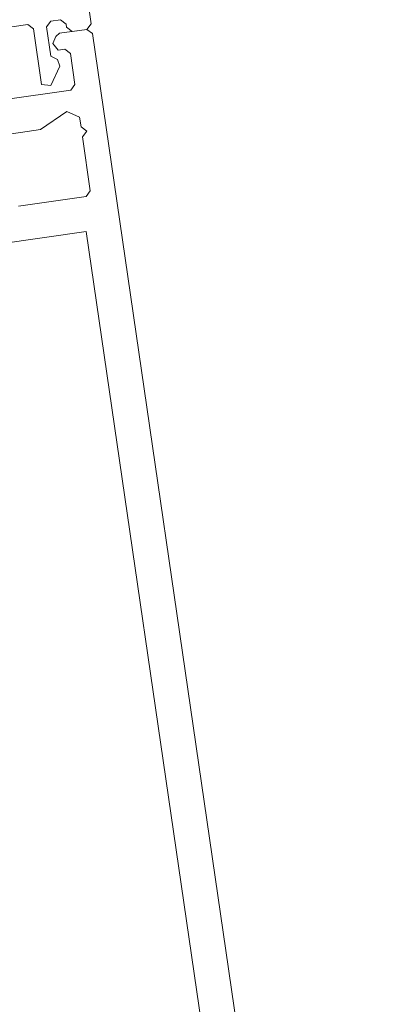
# Model space of a CAD drawing. Header units: millimetres. Extents: x 4450149 to 4451762, y 8380157 to 8380965.
# Tile 20 of 46: x 4451649 to 4451670, y 8380582 to 8380642. Entities that reach past the tile are written whole.
import ezdxf

# ---------------------------------------------------------------- set-up
doc = ezdxf.new("R2010")
doc.units = ezdxf.units.MM
doc.layers.add('Элементы узлов', color=7, linetype='Continuous', lineweight=18)

# ---------------------------------------------------------------- blocks, each defined once
blk = doc.blocks.new('Витражная стойка в сборе - Витражная стойка в сборе-21069598-1-1')
at = {"layer": 'Элементы узлов'}
for p, q in [((4451653.191, 8380641.845), (4451650.37, 8380661.259)), ((4451650.491, 8380641.655), (4451650.744, 8380641.995)), ((4451650.744, 8380641.995), (4451651.338, 8380642.081)), ((4451651.338, 8380642.081), (4451651.678, 8380641.827)), ((4451651.678, 8380641.827), (4451651.707, 8380641.629)), ((4451652.938, 8380641.505), (4451653.191, 8380641.845)), ((4451644.51, 8380641.089), (4451649.359, 8380641.793)), ((4451649.359, 8380641.793), (4451649.699, 8380641.54)), ((4451649.699, 8380641.54), (4451650.188, 8380638.175)), ((4451650.749, 8380639.873), (4451650.491, 8380641.655)), ((4451651.286, 8380641.265), (4451651.05, 8380641.079)), ((4451652.938, 8380641.505), (4451651.286, 8380641.265)), ((4451651.707, 8380641.629), (4451652.047, 8380641.376)), ((4451652.047, 8380641.376), (4451652.938, 8380641.505)), ((4451653.278, 8380641.251), (4451652.938, 8380641.505)), ((4451670.35, 8380523.785), (4451653.278, 8380641.251)), ((4451651.05, 8380641.079), (4451650.879, 8380640.65)), ((4451650.879, 8380640.65), (4451651.201, 8380640.242)), ((4451651.201, 8380640.242), (4451651.597, 8380640.3)), ((4451651.597, 8380640.3), (4451651.937, 8380640.046)), ((4451651.937, 8380640.046), (4451652.21, 8380638.166)), ((4451651.151, 8380639.677), (4451650.749, 8380639.873)), ((4451651.293, 8380639.284), (4451651.151, 8380639.677)), ((4451650.758, 8380638.095), (4451651.293, 8380639.284)), ((4451651.957, 8380637.826), (4451647.85, 8380637.229)), ((4451650.188, 8380638.175), (4451650.758, 8380638.095)), ((4451652.21, 8380638.166), (4451651.957, 8380637.826)), ((4451650.131, 8380635.438), (4451651.721, 8380636.527)), ((4451651.721, 8380636.527), (4451652.498, 8380636.187)), ((4451652.498, 8380636.187), (4451652.584, 8380635.593)), ((4451645.579, 8380634.777), (4451650.131, 8380635.438)), ((4451652.584, 8380635.593), (4451652.924, 8380635.339)), ((4451652.924, 8380635.339), (4451652.671, 8380634.999)), ((4451652.671, 8380634.999), (4451653.145, 8380631.733)), ((4451653.145, 8380631.733), (4451652.891, 8380631.393)), ((4451652.891, 8380631.393), (4451648.785, 8380630.796)), ((4451607.573, 8380622.685), (4451652.897, 8380629.272)), ((4451652.897, 8380629.272), (4451667.696, 8380527.442))]:
    blk.add_line(p, q, dxfattribs=at)

msp = doc.modelspace()

# ---------------------------------------------------------------- block references
at = {"layer": 'Элементы узлов'}
msp.add_blockref('Витражная стойка в сборе - Витражная стойка в сборе-21069598-1-1', (0, 0), dxfattribs=at)

doc.saveas('drawing.dxf')
